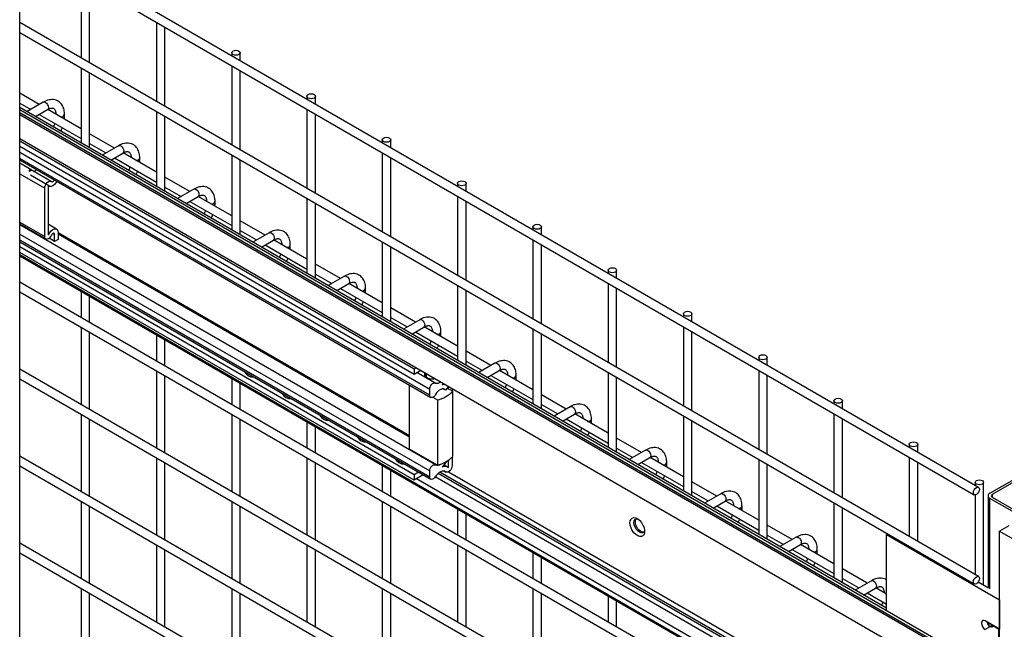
# Model space of a CAD drawing. Header units: inches. Extents: x 0.2 to 10.8, y 0.2 to 8.2.
# Tile 40 of 43: x 9.558 to 10.329, y 6.331 to 6.807. Entities that reach past the tile are written whole.
import ezdxf

# ---------------------------------------------------------------- set-up
doc = ezdxf.new("R2010")
doc.units = ezdxf.units.IN
doc.header["$MEASUREMENT"] = 0

msp = doc.modelspace()

# ---------------------------------------------------------------- linework, layer by layer
for p, q in [((10.30891, 6.44154), (8.95628, 7.2224)), ((8.95294, 7.21663), (10.30558, 6.43577)), ((9.60653, 6.83932), (9.60653, 6.77727)), ((9.6132, 6.77343), (9.6132, 6.83547)), ((9.55846, 4.57545), (9.55846, 6.82094)), ((9.66546, 6.80531), (9.66546, 6.74326)), ((10.30891, 6.3718), (9.55846, 6.80502)), ((9.67212, 6.73941), (9.67212, 6.80146)), ((9.55846, 6.79732), (10.30558, 6.36602)), ((9.72438, 6.78138), (9.72438, 6.77899)), ((9.73105, 6.77514), (9.73105, 6.78138)), ((9.60653, 6.76958), (9.60653, 6.71093)), ((9.72438, 6.77129), (9.72438, 6.70924)), ((9.73105, 6.70539), (9.73105, 6.76744)), ((9.6132, 6.70708), (9.6132, 6.76573)), ((9.5737, 6.74089), (9.55846, 6.74969)), ((9.78331, 6.74736), (9.78331, 6.74497)), ((9.78997, 6.74112), (9.78997, 6.74736)), ((9.55846, 6.74199), (9.56704, 6.73704)), ((10.23698, 6.34698), (9.55846, 6.73868)), ((10.31026, 6.30283), (9.55846, 6.73683)), ((9.57691, 6.74274), (9.56417, 6.73538)), ((9.57084, 6.73154), (9.58024, 6.73696)), ((9.60653, 6.72194), (9.58039, 6.73703)), ((9.78331, 6.73727), (9.78331, 6.67522)), ((9.55846, 6.73464), (10.30702, 6.30251)), ((10.3047, 6.30218), (9.55846, 6.73297)), ((9.5737, 6.73319), (9.60653, 6.71424)), ((9.59349, 6.73143), (9.59349, 6.73316)), ((9.66546, 6.73556), (9.66546, 6.67691)), ((9.67212, 6.67306), (9.67212, 6.73171)), ((9.78997, 6.67137), (9.78997, 6.73342)), ((9.55846, 6.71425), (10.29097, 6.29138)), ((9.63263, 6.70687), (9.6132, 6.71809)), ((9.84223, 6.71334), (9.84223, 6.71095)), ((9.8489, 6.7071), (9.8489, 6.71334)), ((9.55846, 6.71251), (9.86713, 6.53432)), ((9.55846, 6.70826), (9.86713, 6.53007)), ((9.6132, 6.71039), (9.62596, 6.70302)), ((9.63583, 6.70872), (9.6231, 6.70137)), ((9.55846, 6.70363), (9.87936, 6.51838)), ((9.87936, 6.51355), (9.55846, 6.6988)), ((9.55846, 6.69755), (9.88012, 6.51186)), ((9.62976, 6.69752), (9.63917, 6.70295)), ((9.63263, 6.69917), (9.66546, 6.68022)), ((9.66546, 6.68792), (9.63931, 6.70301)), ((9.65241, 6.69741), (9.65241, 6.69915)), ((9.72438, 6.70154), (9.72438, 6.6429)), ((9.73105, 6.63905), (9.73105, 6.69769)), ((9.84223, 6.70325), (9.84223, 6.64121)), ((9.8489, 6.63736), (9.8489, 6.69941)), ((9.56786, 6.68957), (9.55846, 6.695)), ((9.55846, 6.68676), (9.57799, 6.67549)), ((9.56556, 6.68923), (9.56644, 6.68872)), ((9.58112, 6.67744), (9.56687, 6.68565)), ((9.56829, 6.68923), (9.56816, 6.68934)), ((9.58303, 6.68081), (9.56874, 6.68906)), ((9.69156, 6.67285), (9.67212, 6.68407)), ((9.57799, 6.63767), (9.57799, 6.67549)), ((9.58073, 6.67707), (9.58073, 6.63926)), ((9.58097, 6.67745), (9.58152, 6.67713)), ((9.67212, 6.67638), (9.68489, 6.66901)), ((9.69476, 6.6747), (9.68202, 6.66735)), ((9.90116, 6.67933), (9.90116, 6.67693)), ((9.90782, 6.67309), (9.90782, 6.67933)), ((9.68869, 6.6635), (9.69809, 6.66893)), ((9.72438, 6.6539), (9.69824, 6.669)), ((9.78331, 6.66752), (9.78331, 6.60888)), ((9.90116, 6.66924), (9.90116, 6.60719)), ((9.69156, 6.66516), (9.72438, 6.64621)), ((9.71134, 6.66339), (9.71134, 6.66513)), ((9.78997, 6.60503), (9.78997, 6.66368)), ((9.90782, 6.60334), (9.90782, 6.66539)), ((9.55846, 6.64895), (9.57799, 6.63767)), ((9.55846, 6.64753), (9.57886, 6.63576)), ((9.88381, 6.45909), (9.55846, 6.64691)), ((9.58733, 6.64346), (9.58073, 6.64728)), ((9.75048, 6.63884), (9.73105, 6.65006)), ((9.96008, 6.64531), (9.96008, 6.64292)), ((9.96675, 6.63907), (9.96675, 6.64531)), ((9.55846, 6.63963), (9.87936, 6.45438)), ((9.58073, 6.63956), (9.58112, 6.63933)), ((9.5858, 6.63388), (9.58151, 6.63636)), ((9.5858, 6.63922), (9.58443, 6.64001)), ((9.5858, 6.63388), (9.5858, 6.63922)), ((9.58854, 6.64088), (9.86351, 6.48214)), ((9.58854, 6.6408), (9.58854, 6.63546)), ((9.86351, 6.4809), (9.58854, 6.63963)), ((9.73105, 6.64236), (9.74381, 6.63499)), ((9.75368, 6.64069), (9.74095, 6.63333)), ((9.87936, 6.44955), (9.55846, 6.6348)), ((9.55846, 6.63356), (9.88012, 6.44787)), ((9.86713, 6.45137), (9.55846, 6.62956)), ((9.58854, 6.63546), (9.5858, 6.63388)), ((9.74761, 6.62948), (9.75702, 6.63491)), ((9.75048, 6.63114), (9.78331, 6.61219)), ((9.78331, 6.61989), (9.75717, 6.63498)), ((9.77026, 6.62938), (9.77026, 6.63111)), ((9.84223, 6.63351), (9.84223, 6.57486)), ((9.8489, 6.57101), (9.8489, 6.62966)), ((9.96008, 6.63522), (9.96008, 6.57317)), ((9.96675, 6.56932), (9.96675, 6.63137)), ((9.86713, 6.44712), (9.55846, 6.62531)), ((10.29098, 6.20055), (9.55846, 6.62342)), ((9.55846, 6.62254), (10.2927, 6.19868)), ((9.80941, 6.60482), (9.78997, 6.61604)), ((9.78997, 6.60834), (9.80274, 6.60097)), ((9.81261, 6.60667), (9.79987, 6.59932)), ((10.01901, 6.61129), (10.01901, 6.6089)), ((10.02568, 6.60505), (10.02568, 6.61129)), ((10.30891, 6.16887), (9.55846, 6.6021)), ((9.80654, 6.59547), (9.81594, 6.6009)), ((9.80941, 6.59712), (9.84223, 6.57817)), ((9.84223, 6.58587), (9.81609, 6.60096)), ((9.82919, 6.59536), (9.82919, 6.5971)), ((9.90116, 6.59949), (9.90116, 6.54084)), ((10.01901, 6.6012), (10.01901, 6.53915)), ((10.02568, 6.53531), (10.02568, 6.59735)), ((9.55846, 6.5944), (10.30558, 6.1631)), ((9.60653, 6.5948), (9.60653, 6.57435)), ((9.6132, 6.5705), (9.6132, 6.59095)), ((9.90782, 6.537), (9.90782, 6.59564)), ((9.86833, 6.5708), (9.8489, 6.58202)), ((9.8489, 6.57432), (9.86167, 6.56695)), ((10.07793, 6.57728), (10.07793, 6.57488)), ((10.0846, 6.57104), (10.0846, 6.57728)), ((9.60653, 6.56665), (9.60653, 6.5063)), ((9.87154, 6.57265), (9.8588, 6.5653)), ((9.86546, 6.56145), (9.87487, 6.56688)), ((9.90116, 6.55185), (9.87502, 6.56694)), ((10.07793, 6.56719), (10.07793, 6.50514)), ((9.6132, 6.50246), (9.6132, 6.5628)), ((9.66546, 6.56078), (9.66546, 6.54033)), ((9.86833, 6.56311), (9.90116, 6.54416)), ((9.88811, 6.56134), (9.88811, 6.56308)), ((9.96008, 6.56547), (9.96008, 6.50683)), ((9.96675, 6.50298), (9.96675, 6.56163)), ((10.0846, 6.50129), (10.0846, 6.56334)), ((9.67212, 6.53648), (9.67212, 6.55693)), ((9.92726, 6.53679), (9.90782, 6.548)), ((10.13686, 6.54326), (10.13686, 6.54087)), ((10.14353, 6.53702), (10.14353, 6.54326)), ((9.90782, 6.54031), (9.92059, 6.53294)), ((9.93046, 6.53864), (9.91772, 6.53128)), ((10.30891, 6.10083), (9.55846, 6.53405)), ((9.66546, 6.53263), (9.66546, 6.47229)), ((9.67212, 6.46844), (9.67212, 6.52879)), ((9.73508, 6.5316), (9.73502, 6.53081)), ((9.86713, 6.53432), (9.86864, 6.53519)), ((9.86713, 6.53432), (9.86713, 6.53007)), ((9.86713, 6.53007), (9.87232, 6.53306)), ((9.88364, 6.52313), (9.86937, 6.53136)), ((9.87524, 6.53138), (9.87524, 6.52941)), ((9.87581, 6.52837), (9.87581, 6.53105)), ((9.87677, 6.52769), (9.87677, 6.5305)), ((9.92439, 6.52743), (9.93379, 6.53286)), ((9.92726, 6.52909), (9.96008, 6.51014)), ((9.96008, 6.51784), (9.93394, 6.53293)), ((9.94704, 6.52733), (9.94704, 6.52906)), ((10.01901, 6.53146), (10.01901, 6.47281)), ((10.13686, 6.53317), (10.13686, 6.47112)), ((10.14353, 6.46727), (10.14353, 6.52932)), ((9.55846, 6.52635), (10.30558, 6.09505)), ((9.72438, 6.52676), (9.72438, 6.50631)), ((9.73105, 6.50247), (9.73105, 6.52291)), ((9.86351, 6.47151), (9.86351, 6.52146)), ((9.89401, 6.52032), (9.89161, 6.51741)), ((9.89372, 6.52071), (9.89401, 6.52032)), ((9.89418, 6.51804), (9.89418, 6.52044)), ((10.02568, 6.46896), (10.02568, 6.52761)), ((9.76455, 6.51459), (9.76448, 6.5138)), ((9.87936, 6.51355), (9.87936, 6.51838)), ((9.89161, 6.51741), (9.8897, 6.51851)), ((9.89471, 6.51835), (9.89739, 6.5168)), ((9.89692, 6.51886), (9.89692, 6.51707)), ((9.89739, 6.46576), (9.89739, 6.5168)), ((9.98618, 6.50277), (9.96675, 6.51399)), ((9.88183, 6.51197), (9.88543, 6.50989)), ((9.88543, 6.50989), (9.88543, 6.45886)), ((9.96675, 6.50629), (9.97952, 6.49892)), ((9.98939, 6.50462), (9.97665, 6.49726)), ((10.19579, 6.50924), (10.19579, 6.50685)), ((10.20245, 6.503), (10.20245, 6.50924)), ((9.60653, 6.49861), (9.60653, 6.43826)), ((9.72438, 6.49862), (9.72438, 6.43827)), ((9.79401, 6.49758), (9.79394, 6.4968)), ((9.98332, 6.49342), (9.99272, 6.49884)), ((10.01901, 6.48382), (9.99287, 6.49891)), ((10.07793, 6.49744), (10.07793, 6.43879)), ((10.19579, 6.49915), (10.19579, 6.4371)), ((9.6132, 6.43441), (9.6132, 6.49476)), ((9.73105, 6.43442), (9.73105, 6.49477)), ((9.78331, 6.49275), (9.78331, 6.4723)), ((9.98618, 6.49507), (10.01901, 6.47612)), ((10.00597, 6.49331), (10.00597, 6.49504)), ((10.0846, 6.43495), (10.0846, 6.49359)), ((10.20245, 6.43326), (10.20245, 6.4953)), ((9.78997, 6.46845), (9.78997, 6.4889)), ((9.82347, 6.48057), (9.82341, 6.47979)), ((10.04511, 6.46875), (10.02568, 6.47997)), ((10.25471, 6.47522), (10.25471, 6.47283)), ((10.26138, 6.46898), (10.26138, 6.47522)), ((10.31788, 6.43695), (10.38447, 6.47539)), ((10.38618, 6.4744), (10.31959, 6.43596)), ((10.30891, 6.03278), (9.55846, 6.46601)), ((9.88543, 6.45886), (9.86351, 6.47151)), ((10.02568, 6.47227), (10.03844, 6.4649)), ((10.04831, 6.4706), (10.03557, 6.46325)), ((9.55846, 6.45831), (10.30558, 6.02701)), ((9.66546, 6.46459), (9.66546, 6.40424)), ((9.67212, 6.40039), (9.67212, 6.46074)), ((9.78331, 6.4646), (9.78331, 6.40425)), ((9.78997, 6.4004), (9.78997, 6.46075)), ((9.84223, 6.45873), (9.84223, 6.43828)), ((9.85293, 6.46357), (9.85287, 6.46278)), ((9.87581, 6.46411), (9.87581, 6.46441)), ((9.87677, 6.46346), (9.87677, 6.46386)), ((9.89337, 6.45726), (9.8906, 6.45886)), ((9.89418, 6.45697), (9.89418, 6.46307)), ((9.89692, 6.46524), (9.89692, 6.45859)), ((10.04224, 6.4594), (10.05165, 6.46483)), ((10.04511, 6.46105), (10.07793, 6.4421)), ((10.07793, 6.4498), (10.05179, 6.46489)), ((10.06489, 6.45929), (10.06489, 6.46103)), ((10.13686, 6.46342), (10.13686, 6.40478)), ((10.14353, 6.40093), (10.14353, 6.45957)), ((10.25471, 6.46514), (10.25471, 6.40309)), ((10.26138, 6.39924), (10.26138, 6.46129)), ((9.8489, 6.43443), (9.8489, 6.45488)), ((9.87059, 6.45337), (9.86713, 6.45137)), ((9.86713, 6.45137), (9.86713, 6.44712)), ((9.87428, 6.45125), (9.86713, 6.44712)), ((9.87936, 6.44955), (9.87936, 6.45438)), ((10.30546, 6.21022), (9.8859, 6.45243)), ((10.30702, 6.21112), (9.88727, 6.45344)), ((9.89086, 6.45415), (9.89206, 6.45346)), ((9.89185, 6.45361), (9.89097, 6.45412)), ((9.89416, 6.45371), (10.30886, 6.21431)), ((10.29347, 6.2033), (9.86913, 6.44827)), ((9.88374, 6.4499), (10.30327, 6.20771)), ((10.10403, 6.43474), (10.0846, 6.44595)), ((10.30627, 6.44546), (10.30627, 6.44307)), ((10.31294, 6.36533), (10.31294, 6.44546)), ((10.0846, 6.43826), (10.09737, 6.43089)), ((10.10724, 6.43658), (10.0945, 6.42923)), ((10.30627, 6.43561), (10.30627, 6.37332)), ((10.31959, 6.43596), (10.31959, 6.43385)), ((9.60653, 6.43056), (9.60653, 6.37021)), ((9.72438, 6.43057), (9.72438, 6.37022)), ((9.84223, 6.43058), (9.84223, 6.37024)), ((10.10117, 6.42538), (10.11057, 6.43081)), ((10.13686, 6.41579), (10.11072, 6.43088)), ((10.19579, 6.42941), (10.19579, 6.37076)), ((10.31642, 6.43491), (10.31642, 6.36332)), ((10.38447, 6.39443), (10.31788, 6.43287)), ((10.31788, 6.36216), (10.31788, 6.43287)), ((10.31959, 6.43385), (10.38618, 6.39542)), ((9.6132, 6.36637), (9.6132, 6.42671)), ((9.73105, 6.36638), (9.73105, 6.42672)), ((9.8489, 6.36639), (9.8489, 6.42673)), ((9.90116, 6.42471), (9.90116, 6.40426)), ((9.90782, 6.40042), (9.90782, 6.42086)), ((10.10403, 6.42704), (10.13686, 6.40809)), ((10.12382, 6.42528), (10.12382, 6.42701)), ((10.20245, 6.36691), (10.20245, 6.42556)), ((10.16296, 6.40072), (10.14353, 6.41194)), ((10.23785, 6.40512), (10.23698, 6.40462)), ((10.23698, 6.40462), (10.32537, 6.35359)), ((10.23698, 6.34513), (10.23698, 6.40462)), ((10.33276, 6.41152), (10.3254, 6.40727)), ((10.3254, 6.28394), (10.3254, 6.40727)), ((10.3254, 6.40727), (10.36223, 6.38601)), ((10.30891, 5.96474), (9.55846, 6.39796)), ((10.14353, 6.40424), (10.15629, 6.39687)), ((10.16616, 6.40257), (10.15343, 6.39521)), ((10.16009, 6.39137), (10.1695, 6.39679)), ((10.19579, 6.38177), (10.16964, 6.39686)), ((9.55846, 6.39026), (10.30558, 5.95896)), ((9.66546, 6.39654), (9.66546, 6.3362)), ((9.67212, 6.33235), (9.67212, 6.3927)), ((9.78331, 6.39655), (9.78331, 6.33621)), ((9.78997, 6.33236), (9.78997, 6.39271)), ((9.90116, 6.39657), (9.90116, 6.33622)), ((9.90782, 6.33237), (9.90782, 6.39272)), ((9.96008, 6.39069), (9.96008, 6.37025)), ((10.16296, 6.39302), (10.19579, 6.37407)), ((10.18274, 6.39126), (10.18274, 6.39299)), ((9.96675, 6.3664), (9.96675, 6.38685)), ((10.22189, 6.3667), (10.20245, 6.37792)), ((10.20245, 6.37022), (10.21522, 6.36285)), ((10.22509, 6.36855), (10.21235, 6.3612)), ((10.30878, 6.36773), (10.31681, 6.36309)), ((9.60653, 6.36252), (9.60653, 6.30217)), ((9.6132, 6.29832), (9.6132, 6.35867)), ((9.72438, 6.36253), (9.72438, 6.30218)), ((9.73105, 6.29833), (9.73105, 6.35868)), ((9.84223, 6.36254), (9.84223, 6.30219)), ((9.8489, 6.29834), (9.8489, 6.35869)), ((9.96008, 6.36255), (9.96008, 6.3022)), ((9.96675, 6.29835), (9.96675, 6.3587)), ((10.21902, 6.35735), (10.22842, 6.36278)), ((10.22189, 6.359), (10.23698, 6.35029)), ((10.23698, 6.35799), (10.22857, 6.36284)), ((10.01901, 6.35668), (10.01901, 6.33623)), ((10.02568, 6.33238), (10.02568, 6.35283)), ((10.32537, 6.35359), (10.3254, 6.35361)), ((10.32537, 6.35359), (10.32537, 6.33063)), ((10.32537, 6.33063), (10.31417, 6.33709)), ((10.31642, 6.33579), (10.31642, 6.33417)), ((10.31734, 6.33283), (10.31734, 6.33526)), ((10.31824, 6.33263), (10.31417, 6.33029)), ((10.3191, 6.33249), (10.3191, 6.33424)), ((10.31959, 6.33396), (10.31959, 6.33249)), ((10.32136, 6.33294), (10.3212, 6.33286)), ((10.3212, 6.33286), (10.32495, 6.33069)), ((10.32495, 6.31413), (10.32495, 6.33087)), ((10.32537, 6.33063), (10.3254, 6.33064))]:
    msp.add_line(p, q)
at = {"flags": 128}
for points in [[(9.73007, 6.78274), (9.73079, 6.78211), (9.73105, 6.78138), (9.73079, 6.78064), (9.73007, 6.78002), (9.72899, 6.7796), (9.72771, 6.77945), (9.72644, 6.7796), (9.72536, 6.78002), (9.72464, 6.78064), (9.72438, 6.78138), (9.72464, 6.78211), (9.72536, 6.78274), (9.72644, 6.78316), (9.72771, 6.7833), (9.72899, 6.78316), (9.73007, 6.78274)], [(9.789, 6.74872), (9.78972, 6.7481), (9.78997, 6.74736), (9.78972, 6.74662), (9.789, 6.746), (9.78792, 6.74558), (9.78664, 6.74544), (9.78536, 6.74558), (9.78428, 6.746), (9.78356, 6.74662), (9.78331, 6.74736), (9.78356, 6.7481), (9.78428, 6.74872), (9.78536, 6.74914), (9.78664, 6.74928), (9.78792, 6.74914), (9.789, 6.74872)], [(9.57691, 6.74274), (9.57767, 6.74289), (9.57857, 6.74257)], [(9.57857, 6.74257), (9.57948, 6.74184), (9.58024, 6.74081), (9.58075, 6.73964), (9.58093, 6.73849), (9.58075, 6.73755), (9.58024, 6.73696), (9.58024, 6.73696)], [(9.84792, 6.7147), (9.84865, 6.71408), (9.8489, 6.71334), (9.84865, 6.71261), (9.84792, 6.71198), (9.84684, 6.71157), (9.84557, 6.71142), (9.84429, 6.71157), (9.84321, 6.71198), (9.84249, 6.71261), (9.84223, 6.71334), (9.84249, 6.71408), (9.84321, 6.7147), (9.84429, 6.71512), (9.84557, 6.71527), (9.84684, 6.71512), (9.84792, 6.7147)], [(9.63583, 6.70872), (9.6366, 6.70887), (9.6375, 6.70856)], [(9.6375, 6.70856), (9.6384, 6.70783), (9.63917, 6.7068), (9.63968, 6.70562), (9.63986, 6.70447), (9.63968, 6.70353), (9.63917, 6.70295), (9.63917, 6.70295)], [(9.56984, 6.6887), (9.56959, 6.68871), (9.56927, 6.68876)], [(9.58332, 6.68059), (9.58363, 6.68042), (9.58401, 6.68042), (9.58443, 6.68059), (9.58485, 6.68091), (9.58524, 6.68135), (9.58554, 6.68188), (9.58555, 6.68192)], [(9.57799, 6.67549), (9.57813, 6.67662), (9.57855, 6.67781), (9.5792, 6.67894), (9.58002, 6.6799), (9.58093, 6.6806), (9.58184, 6.68096), (9.58267, 6.68096), (9.58332, 6.68059)], [(9.5875, 6.68079), (9.58685, 6.67973), (9.58571, 6.6784), (9.58444, 6.67743), (9.58318, 6.67692), (9.58203, 6.67693), (9.58112, 6.67744)], [(9.69476, 6.6747), (9.69552, 6.67485), (9.69643, 6.67454)], [(9.69643, 6.67454), (9.69733, 6.67381), (9.69809, 6.67278), (9.6986, 6.6716), (9.69878, 6.67046), (9.6986, 6.66952), (9.69809, 6.66893), (9.69809, 6.66893)], [(9.90685, 6.68069), (9.90757, 6.68006), (9.90782, 6.67933), (9.90757, 6.67859), (9.90685, 6.67797), (9.90577, 6.67755), (9.90449, 6.6774), (9.90322, 6.67755), (9.90213, 6.67797), (9.90141, 6.67859), (9.90116, 6.67933), (9.90141, 6.68006), (9.90213, 6.68069), (9.90322, 6.6811), (9.90449, 6.68125), (9.90577, 6.6811), (9.90685, 6.68069)], [(9.58112, 6.63933), (9.58203, 6.6409), (9.58318, 6.64223), (9.58444, 6.64319), (9.58571, 6.64368), (9.58685, 6.64366), (9.58776, 6.64314), (9.58834, 6.64215), (9.58854, 6.6408)], [(9.96577, 6.64667), (9.9665, 6.64605), (9.96675, 6.64531), (9.9665, 6.64457), (9.96577, 6.64395), (9.96469, 6.64353), (9.96342, 6.64338), (9.96214, 6.64353), (9.96106, 6.64395), (9.96034, 6.64457), (9.96008, 6.64531), (9.96034, 6.64605), (9.96106, 6.64667), (9.96214, 6.64709), (9.96342, 6.64723), (9.96469, 6.64709), (9.96577, 6.64667)], [(9.58332, 6.63873), (9.58267, 6.6376), (9.58184, 6.63665), (9.58093, 6.63596), (9.58002, 6.63561), (9.5792, 6.63562), (9.57855, 6.636), (9.57813, 6.63671), (9.57799, 6.63767)], [(9.5858, 6.63922), (9.58573, 6.63967), (9.58554, 6.64), (9.58524, 6.64018), (9.58485, 6.64018), (9.58443, 6.64002), (9.58401, 6.6397), (9.58363, 6.63925), (9.58332, 6.63873)], [(9.75368, 6.64069), (9.75445, 6.64083), (9.75535, 6.64052)], [(9.75535, 6.64052), (9.75625, 6.63979), (9.75702, 6.63876), (9.75753, 6.63758), (9.75771, 6.63644), (9.75753, 6.6355), (9.75702, 6.63491), (9.75702, 6.63491)], [(10.0247, 6.61265), (10.02542, 6.61203), (10.02568, 6.61129), (10.02542, 6.61056), (10.0247, 6.60993), (10.02362, 6.60951), (10.02234, 6.60937), (10.02107, 6.60951), (10.01999, 6.60993), (10.01926, 6.61056), (10.01901, 6.61129), (10.01926, 6.61203), (10.01999, 6.61265), (10.02107, 6.61307), (10.02234, 6.61322), (10.02362, 6.61307), (10.0247, 6.61265)], [(9.81261, 6.60667), (9.81337, 6.60682), (9.81428, 6.6065)], [(9.81428, 6.6065), (9.81518, 6.60578), (9.81594, 6.60474), (9.81645, 6.60357), (9.81663, 6.60242), (9.81645, 6.60148), (9.81594, 6.6009), (9.81594, 6.6009)], [(10.08363, 6.57864), (10.08435, 6.57801), (10.0846, 6.57728), (10.08435, 6.57654), (10.08363, 6.57591), (10.08254, 6.5755), (10.08127, 6.57535), (10.07999, 6.5755), (10.07891, 6.57591), (10.07819, 6.57654), (10.07793, 6.57728), (10.07819, 6.57801), (10.07891, 6.57864), (10.07999, 6.57905), (10.08127, 6.5792), (10.08254, 6.57905), (10.08363, 6.57864)], [(9.87154, 6.57265), (9.8723, 6.5728), (9.8732, 6.57249)], [(9.8732, 6.57249), (9.8741, 6.57176), (9.87487, 6.57073), (9.87538, 6.56955), (9.87556, 6.5684), (9.87538, 6.56747), (9.87487, 6.56688), (9.87487, 6.56688)], [(10.14255, 6.54462), (10.14327, 6.54399), (10.14353, 6.54326), (10.14327, 6.54252), (10.14255, 6.5419), (10.14147, 6.54148), (10.14019, 6.54133), (10.13892, 6.54148), (10.13784, 6.5419), (10.13711, 6.54252), (10.13686, 6.54326), (10.13711, 6.54399), (10.13784, 6.54462), (10.13892, 6.54504), (10.14019, 6.54518), (10.14147, 6.54504), (10.14255, 6.54462)], [(9.93046, 6.53864), (9.93123, 6.53878), (9.93213, 6.53847)], [(9.93213, 6.53847), (9.93303, 6.53774), (9.93379, 6.53671), (9.93431, 6.53553), (9.93448, 6.53439), (9.93431, 6.53345), (9.93379, 6.53286), (9.93379, 6.53286)], [(9.87936, 6.51838), (9.87946, 6.51929), (9.87977, 6.52024), (9.88025, 6.52116), (9.88087, 6.52197), (9.88157, 6.52262), (9.88231, 6.52305), (9.88302, 6.52323), (9.88364, 6.52313)], [(9.89018, 6.5227), (9.88991, 6.52244), (9.88921, 6.52182)], [(9.88387, 6.51408), (9.88325, 6.51318), (9.88253, 6.51244), (9.88176, 6.51193), (9.881, 6.5117), (9.88033, 6.51177), (9.87981, 6.51212), (9.87947, 6.51274), (9.87936, 6.51355)], [(9.89161, 6.51741), (9.89095, 6.51809), (9.89009, 6.51846), (9.88909, 6.51848), (9.88799, 6.51816), (9.88686, 6.51752), (9.88575, 6.51659), (9.88474, 6.51543), (9.88387, 6.51408)], [(9.98939, 6.50462), (9.99015, 6.50477), (9.99105, 6.50445)], [(10.20148, 6.5106), (10.2022, 6.50998), (10.20245, 6.50924), (10.2022, 6.5085), (10.20148, 6.50788), (10.20039, 6.50746), (10.19912, 6.50732), (10.19784, 6.50746), (10.19676, 6.50788), (10.19604, 6.5085), (10.19579, 6.50924), (10.19604, 6.50998), (10.19676, 6.5106), (10.19784, 6.51102), (10.19912, 6.51117), (10.20039, 6.51102), (10.20148, 6.5106)], [(9.99105, 6.50445), (9.99195, 6.50373), (9.99272, 6.50269), (9.99323, 6.50152), (9.99341, 6.50037), (9.99323, 6.49943), (9.99272, 6.49884), (9.99272, 6.49884)], [(10.2604, 6.47658), (10.26112, 6.47596), (10.26138, 6.47522), (10.26112, 6.47449), (10.2604, 6.47386), (10.25932, 6.47345), (10.25804, 6.4733), (10.25677, 6.47345), (10.25569, 6.47386), (10.25497, 6.47449), (10.25471, 6.47522), (10.25497, 6.47596), (10.25569, 6.47658), (10.25677, 6.477), (10.25804, 6.47715), (10.25932, 6.477), (10.2604, 6.47658)], [(10.04831, 6.4706), (10.04908, 6.47075), (10.04998, 6.47044)], [(10.04998, 6.47044), (10.05088, 6.46971), (10.05165, 6.46868), (10.05216, 6.4675), (10.05234, 6.46635), (10.05216, 6.46542), (10.05165, 6.46483), (10.05165, 6.46483)], [(9.87936, 6.45438), (9.87947, 6.45533), (9.87981, 6.45633), (9.88033, 6.4573), (9.881, 6.45813), (9.88176, 6.45877), (9.88253, 6.45916), (9.88325, 6.45925), (9.88387, 6.45906)], [(9.89692, 6.45859), (9.89678, 6.45751), (9.8964, 6.45639), (9.89579, 6.45531), (9.89502, 6.45439), (9.89416, 6.45371), (9.89329, 6.45334), (9.8925, 6.4533), (9.89185, 6.45361)], [(9.89185, 6.45361), (9.89105, 6.45409), (9.8901, 6.45428), (9.88904, 6.45418), (9.88791, 6.45378), (9.88676, 6.45311), (9.88564, 6.45219), (9.88458, 6.45105), (9.88364, 6.44975)], [(9.88364, 6.44975), (9.88302, 6.44893), (9.88231, 6.44829), (9.88157, 6.44787), (9.88087, 6.4477), (9.88025, 6.44781), (9.87977, 6.44817), (9.87946, 6.44877), (9.87936, 6.44955)], [(10.31196, 6.44682), (10.31268, 6.4462), (10.31294, 6.44546), (10.31268, 6.44472), (10.31196, 6.4441), (10.31088, 6.44368), (10.3096, 6.44353), (10.30833, 6.44368), (10.30725, 6.4441), (10.30652, 6.44472), (10.30627, 6.44546), (10.30652, 6.4462), (10.30725, 6.44682), (10.30833, 6.44724), (10.3096, 6.44738), (10.31088, 6.44724), (10.31196, 6.44682)], [(10.10724, 6.43658), (10.108, 6.43673), (10.1089, 6.43642)], [(10.1089, 6.43642), (10.10981, 6.43569), (10.11057, 6.43466), (10.11108, 6.43348), (10.11126, 6.43234), (10.11108, 6.4314), (10.11057, 6.43081), (10.11057, 6.43081)], [(10.3096, 6.44002), (10.30943, 6.43887), (10.30891, 6.43769), (10.30815, 6.43666), (10.30725, 6.43593), (10.30635, 6.43562), (10.30558, 6.43577), (10.30507, 6.43636), (10.30489, 6.43729), (10.30507, 6.43844), (10.30558, 6.43962), (10.30635, 6.44065), (10.30725, 6.44138), (10.30815, 6.44169), (10.30891, 6.44154), (10.30943, 6.44095), (10.3096, 6.44002)], [(10.03609, 6.41376), (10.03631, 6.41543), (10.03693, 6.41673), (10.03792, 6.41756), (10.0392, 6.41786), (10.04067, 6.41761), (10.04223, 6.41684), (10.04376, 6.41559), (10.04515, 6.41395), (10.0463, 6.41206), (10.04711, 6.41005), (10.04753, 6.40806), (10.04753, 6.40626), (10.04711, 6.40476), (10.0463, 6.40368), (10.04515, 6.40311), (10.04376, 6.40308), (10.04223, 6.4036), (10.04067, 6.40462), (10.0392, 6.40608), (10.03792, 6.40786), (10.03693, 6.40983), (10.03631, 6.41185), (10.03609, 6.41376)], [(10.04758, 6.40749), (10.04699, 6.40653), (10.04605, 6.40598), (10.04485, 6.40597), (10.04353, 6.40649), (10.04221, 6.40749), (10.04102, 6.40888), (10.04008, 6.41052), (10.03947, 6.41224), (10.03926, 6.41389), (10.03947, 6.41529), (10.04008, 6.41632), (10.04102, 6.41686), (10.04215, 6.41689)], [(10.04703, 6.40657), (10.0459, 6.40657), (10.04458, 6.40709), (10.04326, 6.4081), (10.04207, 6.40948), (10.04112, 6.41112), (10.04052, 6.41285), (10.04031, 6.41449), (10.04052, 6.4159), (10.04108, 6.41688)], [(10.16616, 6.40257), (10.16693, 6.40272), (10.16783, 6.4024)], [(10.16783, 6.4024), (10.16873, 6.40167), (10.1695, 6.40064), (10.17001, 6.39946), (10.17019, 6.39832), (10.17001, 6.39738), (10.1695, 6.39679), (10.1695, 6.39679)], [(10.22509, 6.36855), (10.22585, 6.3687), (10.22676, 6.36839)], [(10.22676, 6.36839), (10.22766, 6.36766), (10.22842, 6.36663), (10.22893, 6.36545), (10.22911, 6.3643), (10.22893, 6.36336), (10.22842, 6.36278), (10.22842, 6.36278)], [(10.3096, 6.37027), (10.30943, 6.36912), (10.30891, 6.36795), (10.30815, 6.36692), (10.30725, 6.36619), (10.30635, 6.36587), (10.30558, 6.36602), (10.30507, 6.36661), (10.30489, 6.36755), (10.30507, 6.36869), (10.30558, 6.36987), (10.30635, 6.3709), (10.30725, 6.37163), (10.30815, 6.37194), (10.30891, 6.3718), (10.30943, 6.37121), (10.3096, 6.37027)], [(10.31417, 6.33709), (10.31304, 6.33748), (10.31209, 6.3373), (10.31145, 6.33656), (10.31123, 6.33539), (10.31145, 6.33396), (10.31209, 6.33249), (10.31304, 6.3312), (10.31417, 6.33029)]]:
    msp.add_lwpolyline(points, dxfattribs=at)
for centre, radius, start, end in [((9.59078, 6.73408), 0.00286, 262.55772, 341.09109), ((9.59165, 6.73172), 0.00186, 296.52336, 350.80925), ((9.6497, 6.70007), 0.00286, 262.55772, 341.09109), ((9.65057, 6.6977), 0.00186, 296.52336, 350.80925), ((9.56692, 6.68774), 0.00202, 52.18637, 132.44432), ((9.56911, 6.6909), 0.00227, 278.87785, 341.24428), ((9.56786, 6.6871), 0.00216, 65.69663, 131.08332), ((9.58105, 6.67712), 0.000326, 78.46838, 188.98024), ((9.70863, 6.66605), 0.00286, 262.55772, 341.09109), ((9.7095, 6.66368), 0.00186, 296.52336, 350.80925), ((9.58092, 6.63931), 0.000198, 194.89905, 7.51611), ((9.76756, 6.63203), 0.00286, 262.55772, 341.09109), ((9.76842, 6.62967), 0.00186, 296.52336, 350.80925), ((9.82648, 6.59801), 0.00286, 262.55772, 341.09109), ((9.82735, 6.59565), 0.00186, 296.52336, 350.80925), ((9.88541, 6.564), 0.00286, 262.55772, 341.09109), ((9.88627, 6.56163), 0.00186, 296.52336, 350.80925), ((9.74122, 6.53547), 0.00762, 207.46668, 272.53869), ((9.94433, 6.52998), 0.00286, 262.55772, 341.09109), ((9.88485, 6.528), 0.00502, 256.06098, 308.05569), ((9.89072, 6.51703), 0.00502, 81.02941, 107.47336), ((9.9452, 6.52762), 0.00186, 296.52336, 350.80925), ((9.77068, 6.51846), 0.00762, 207.46668, 272.53869), ((9.8798, 6.53346), 0.02423, 283.43517, 316.55946), ((9.80015, 6.50145), 0.00762, 207.46668, 272.53869), ((10.00326, 6.49596), 0.00286, 262.55772, 341.09109), ((10.00413, 6.4936), 0.00186, 296.52336, 350.80925), ((9.82961, 6.48445), 0.00762, 207.46668, 272.53869), ((9.85907, 6.46744), 0.00762, 207.46668, 272.53869), ((9.88541, 6.46239), 0.00367, 245.0732, 311.5521), ((9.8798, 6.48242), 0.02423, 283.43517, 316.55946), ((9.87787, 6.4703), 0.01711, 311.52056, 330.87968), ((10.06218, 6.46195), 0.00286, 262.55772, 341.09109), ((10.06305, 6.45958), 0.00186, 296.52336, 350.80925), ((9.89102, 6.45301), 0.00483, 51.71331, 111.93755), ((10.31866, 6.43491), 0.00218, 110.78342, 249.21658), ((10.31999, 6.43491), 0.00113, 110.78342, 249.21658), ((10.12111, 6.42793), 0.00286, 262.55772, 341.09109), ((10.12198, 6.42557), 0.00186, 296.52336, 350.80925), ((10.18003, 6.39391), 0.00286, 262.55772, 341.09109), ((10.1809, 6.39155), 0.00186, 296.52336, 350.80925), ((10.32209, 6.33826), 0.00699, 195.30632, 220.86789), ((10.3194, 6.33695), 0.00447, 254.89325, 293.76365)]:
    msp.add_arc(centre, radius, start, end)
for points, knots in [([(9.59346, 6.73315), (9.59346, 6.73365), (9.59346, 6.73487), (9.59316, 6.73673), (9.59257, 6.73869), (9.59166, 6.74049), (9.59043, 6.74207), (9.58885, 6.74338), (9.58692, 6.74433), (9.58478, 6.74479), (9.58253, 6.74477), (9.58032, 6.74429), (9.57843, 6.7436), (9.57731, 6.74293), (9.57691, 6.7427)], [0, 0, 0, 0, 0.055592, 0.138527, 0.222447, 0.30698, 0.392218, 0.479262, 0.570513, 0.669513, 0.760726, 0.854051, 0.947574, 1, 1, 1, 1]), ([(9.58024, 6.73695), (9.58059, 6.73715), (9.58136, 6.73757), (9.58243, 6.73793), (9.58342, 6.73811), (9.58424, 6.73809), (9.58494, 6.7379), (9.58548, 6.73755), (9.58601, 6.7369), (9.58644, 6.736), (9.58672, 6.73476), (9.58685, 6.73379), (9.58682, 6.73319), (9.58681, 6.73316)], [0, 0, 0, 0, 0.076341, 0.164647, 0.254489, 0.348472, 0.453572, 0.589697, 0.695681, 0.796643, 0.895926, 0.994247, 1, 1, 1, 1]), ([(9.59337, 6.72954), (9.59342, 6.72994), (9.59349, 6.73058), (9.59347, 6.73119), (9.59346, 6.73142)], [0, 0, 0, 0, 0.629491, 1, 1, 1, 1]), ([(9.58589, 6.72616), (9.58575, 6.72577), (9.58545, 6.7249), (9.58508, 6.72399), (9.58482, 6.7235), (9.58481, 6.72347)], [0, 0, 0, 0, 0.438922, 0.964949, 1, 1, 1, 1]), ([(9.59057, 6.72015), (9.59075, 6.7205), (9.59114, 6.72123), (9.59152, 6.72212), (9.5917, 6.72265), (9.59175, 6.72277)], [0, 0, 0, 0, 0.4089764, 0.8583617, 1, 1, 1, 1]), ([(9.65238, 6.69914), (9.65238, 6.69963), (9.65238, 6.70086), (9.65208, 6.70271), (9.65149, 6.70467), (9.65059, 6.70647), (9.64936, 6.70806), (9.64778, 6.70936), (9.64585, 6.71032), (9.6437, 6.71078), (9.64146, 6.71075), (9.63925, 6.71028), (9.63736, 6.70958), (9.63624, 6.70892), (9.63584, 6.70868)], [0, 0, 0, 0, 0.055592, 0.138527, 0.222447, 0.30698, 0.392218, 0.479262, 0.570513, 0.669513, 0.760726, 0.854051, 0.947574, 1, 1, 1, 1]), ([(9.63916, 6.70293), (9.63952, 6.70313), (9.64028, 6.70355), (9.64135, 6.70391), (9.64234, 6.7041), (9.64317, 6.70407), (9.64386, 6.70388), (9.6444, 6.70353), (9.64493, 6.70289), (9.64537, 6.70198), (9.64565, 6.70075), (9.64578, 6.69977), (9.64574, 6.69918), (9.64574, 6.69914)], [0, 0, 0, 0, 0.076341, 0.164647, 0.254489, 0.348472, 0.453572, 0.589697, 0.695681, 0.796643, 0.895926, 0.994247, 1, 1, 1, 1]), ([(9.65229, 6.69552), (9.65234, 6.69592), (9.65242, 6.69657), (9.65239, 6.69718), (9.65238, 6.6974)], [0, 0, 0, 0, 0.629491, 1, 1, 1, 1]), ([(9.64481, 6.69214), (9.64467, 6.69175), (9.64437, 6.69088), (9.64401, 6.68998), (9.64375, 6.68948), (9.64373, 6.68945)], [0, 0, 0, 0, 0.438922, 0.964949, 1, 1, 1, 1]), ([(9.64949, 6.68613), (9.64968, 6.68648), (9.65007, 6.68722), (9.65044, 6.6881), (9.65063, 6.68863), (9.65067, 6.68876)], [0, 0, 0, 0, 0.408976, 0.858362, 1, 1, 1, 1]), ([(9.71131, 6.66512), (9.71131, 6.66561), (9.71131, 6.66684), (9.71101, 6.66869), (9.71042, 6.67066), (9.70951, 6.67246), (9.70828, 6.67404), (9.70671, 6.67535), (9.70477, 6.6763), (9.70263, 6.67676), (9.70038, 6.67673), (9.69818, 6.67626), (9.69628, 6.67556), (9.69517, 6.6749), (9.69476, 6.67466)], [0, 0, 0, 0, 0.055592, 0.138527, 0.222447, 0.30698, 0.392218, 0.479262, 0.570513, 0.669513, 0.760726, 0.854051, 0.947574, 1, 1, 1, 1]), ([(9.69809, 6.66892), (9.69844, 6.66911), (9.69921, 6.66953), (9.70028, 6.6699), (9.70127, 6.67008), (9.7021, 6.67006), (9.70279, 6.66986), (9.70333, 6.66951), (9.70386, 6.66887), (9.70429, 6.66796), (9.70457, 6.66673), (9.7047, 6.66575), (9.70467, 6.66516), (9.70466, 6.66513)], [0, 0, 0, 0, 0.076341, 0.164647, 0.254489, 0.348472, 0.453572, 0.589697, 0.695681, 0.796643, 0.895926, 0.994247, 1, 1, 1, 1]), ([(9.71122, 6.6615), (9.71127, 6.66191), (9.71135, 6.66255), (9.71132, 6.66316), (9.71131, 6.66338)], [0, 0, 0, 0, 0.629491, 1, 1, 1, 1]), ([(9.70374, 6.65812), (9.7036, 6.65773), (9.7033, 6.65687), (9.70293, 6.65596), (9.70267, 6.65547), (9.70266, 6.65544)], [0, 0, 0, 0, 0.438922, 0.964949, 1, 1, 1, 1]), ([(9.70842, 6.65211), (9.7086, 6.65246), (9.70899, 6.6532), (9.70937, 6.65409), (9.70955, 6.65461), (9.7096, 6.65474)], [0, 0, 0, 0, 0.4089764, 0.8583617, 1, 1, 1, 1]), ([(9.77024, 6.6311), (9.77024, 6.63159), (9.77023, 6.63282), (9.76993, 6.63467), (9.76934, 6.63664), (9.76844, 6.63844), (9.76721, 6.64002), (9.76563, 6.64133), (9.7637, 6.64228), (9.76155, 6.64274), (9.75931, 6.64272), (9.7571, 6.64224), (9.75521, 6.64154), (9.75409, 6.64088), (9.75369, 6.64064)], [0, 0, 0, 0, 0.0555917, 0.1385273, 0.2224467, 0.3069802, 0.3922177, 0.479262, 0.5705133, 0.6695129, 0.7607256, 0.8540506, 0.947574, 1, 1, 1, 1]), ([(9.75701, 6.6349), (9.75737, 6.6351), (9.75813, 6.63552), (9.7592, 6.63588), (9.76019, 6.63606), (9.76102, 6.63604), (9.76172, 6.63585), (9.76225, 6.6355), (9.76278, 6.63485), (9.76322, 6.63394), (9.7635, 6.63271), (9.76363, 6.63174), (9.76359, 6.63114), (9.76359, 6.63111)], [0, 0, 0, 0, 0.076341, 0.164647, 0.254489, 0.348472, 0.453572, 0.589697, 0.695681, 0.796643, 0.895926, 0.994247, 1, 1, 1, 1]), ([(9.77014, 6.62749), (9.77019, 6.62789), (9.77027, 6.62853), (9.77025, 6.62914), (9.77024, 6.62937)], [0, 0, 0, 0, 0.629491, 1, 1, 1, 1]), ([(9.76266, 6.62411), (9.76253, 6.62371), (9.76222, 6.62285), (9.76186, 6.62194), (9.7616, 6.62145), (9.76158, 6.62142)], [0, 0, 0, 0, 0.438922, 0.964949, 1, 1, 1, 1]), ([(9.76734, 6.61809), (9.76753, 6.61845), (9.76792, 6.61918), (9.76829, 6.62007), (9.76848, 6.6206), (9.76852, 6.62072)], [0, 0, 0, 0, 0.408976, 0.858362, 1, 1, 1, 1]), ([(9.82916, 6.59708), (9.82916, 6.59758), (9.82916, 6.59881), (9.82886, 6.60066), (9.82827, 6.60262), (9.82736, 6.60442), (9.82613, 6.60601), (9.82456, 6.60731), (9.82263, 6.60827), (9.82048, 6.60873), (9.81824, 6.6087), (9.81603, 6.60822), (9.81414, 6.60753), (9.81302, 6.60687), (9.81262, 6.60663)], [0, 0, 0, 0, 0.0555917, 0.1385273, 0.2224467, 0.3069802, 0.3922177, 0.479262, 0.5705133, 0.6695129, 0.7607256, 0.8540506, 0.947574, 1, 1, 1, 1]), ([(9.81594, 6.60088), (9.8163, 6.60108), (9.81706, 6.6015), (9.81813, 6.60186), (9.81912, 6.60204), (9.81995, 6.60202), (9.82064, 6.60183), (9.82118, 6.60148), (9.82171, 6.60083), (9.82214, 6.59993), (9.82242, 6.59869), (9.82255, 6.59772), (9.82252, 6.59713), (9.82252, 6.59709)], [0, 0, 0, 0, 0.076341, 0.164647, 0.254489, 0.348472, 0.453572, 0.589697, 0.695681, 0.796643, 0.895926, 0.994247, 1, 1, 1, 1]), ([(9.82159, 6.59009), (9.82145, 6.5897), (9.82115, 6.58883), (9.82078, 6.58793), (9.82053, 6.58743), (9.82051, 6.5874)], [0, 0, 0, 0, 0.438922, 0.964949, 1, 1, 1, 1]), ([(9.82907, 6.59347), (9.82912, 6.59387), (9.8292, 6.59452), (9.82917, 6.59512), (9.82916, 6.59535)], [0, 0, 0, 0, 0.629491, 1, 1, 1, 1]), ([(9.82627, 6.58408), (9.82645, 6.58443), (9.82684, 6.58516), (9.82722, 6.58605), (9.82741, 6.58658), (9.82745, 6.58671)], [0, 0, 0, 0, 0.408976, 0.858362, 1, 1, 1, 1]), ([(9.88809, 6.56307), (9.88809, 6.56356), (9.88809, 6.56479), (9.88778, 6.56664), (9.8872, 6.56861), (9.88629, 6.5704), (9.88506, 6.57199), (9.88348, 6.5733), (9.88155, 6.57425), (9.8794, 6.57471), (9.87716, 6.57468), (9.87495, 6.57421), (9.87306, 6.57351), (9.87194, 6.57285), (9.87154, 6.57261)], [0, 0, 0, 0, 0.055592, 0.138527, 0.222447, 0.30698, 0.392218, 0.479262, 0.570513, 0.669513, 0.760726, 0.854051, 0.947574, 1, 1, 1, 1]), ([(9.87487, 6.56687), (9.87522, 6.56706), (9.87599, 6.56748), (9.87706, 6.56785), (9.87804, 6.56803), (9.87887, 6.56801), (9.87957, 6.56781), (9.88011, 6.56746), (9.88063, 6.56682), (9.88107, 6.56591), (9.88135, 6.56468), (9.88148, 6.5637), (9.88144, 6.56311), (9.88144, 6.56308)], [0, 0, 0, 0, 0.076341, 0.164647, 0.254489, 0.348472, 0.453572, 0.589697, 0.695681, 0.796643, 0.895926, 0.994247, 1, 1, 1, 1]), ([(9.888, 6.55945), (9.88804, 6.55986), (9.88812, 6.5605), (9.8881, 6.56111), (9.88809, 6.56133)], [0, 0, 0, 0, 0.629491, 1, 1, 1, 1]), ([(9.88051, 6.55607), (9.88038, 6.55568), (9.88008, 6.55482), (9.87971, 6.55391), (9.87945, 6.55342), (9.87944, 6.55338)], [0, 0, 0, 0, 0.438922, 0.964949, 1, 1, 1, 1]), ([(9.88519, 6.55006), (9.88538, 6.55041), (9.88577, 6.55115), (9.88615, 6.55204), (9.88633, 6.55256), (9.88638, 6.55269)], [0, 0, 0, 0, 0.4089764, 0.8583617, 1, 1, 1, 1]), ([(9.94701, 6.52905), (9.94701, 6.52954), (9.94701, 6.53077), (9.94671, 6.53262), (9.94612, 6.53459), (9.94521, 6.53639), (9.94398, 6.53797), (9.94241, 6.53928), (9.94048, 6.54023), (9.93833, 6.54069), (9.93609, 6.54066), (9.93388, 6.54019), (9.93199, 6.53949), (9.93087, 6.53883), (9.93047, 6.53859)], [0, 0, 0, 0, 0.0555917, 0.1385273, 0.2224467, 0.3069802, 0.3922177, 0.479262, 0.5705133, 0.6695129, 0.7607256, 0.8540506, 0.947574, 1, 1, 1, 1]), ([(9.8753, 6.52942), (9.87529, 6.52933), (9.87521, 6.52898), (9.87566, 6.52843), (9.8764, 6.52794), (9.87677, 6.52769)], [0, 0, 0, 0, 0.134192, 0.567025, 1, 1, 1, 1]), ([(9.87677, 6.52769), (9.87723, 6.52745), (9.87815, 6.52697), (9.87989, 6.52642), (9.88164, 6.5263), (9.88292, 6.52647), (9.8834, 6.52685), (9.88346, 6.5269)], [0, 0, 0, 0, 0.241243, 0.482862, 0.7241038, 0.9647863, 1, 1, 1, 1]), ([(9.93379, 6.53285), (9.93415, 6.53304), (9.93491, 6.53346), (9.93598, 6.53383), (9.93697, 6.53401), (9.9378, 6.53399), (9.93849, 6.53379), (9.93903, 6.53344), (9.93956, 6.5328), (9.93999, 6.53189), (9.94027, 6.53066), (9.9404, 6.52969), (9.94037, 6.52909), (9.94037, 6.52906)], [0, 0, 0, 0, 0.076341, 0.164647, 0.254489, 0.348472, 0.453572, 0.589697, 0.695681, 0.796643, 0.895926, 0.994247, 1, 1, 1, 1]), ([(9.93944, 6.52206), (9.9393, 6.52166), (9.939, 6.5208), (9.93864, 6.51989), (9.93838, 6.5194), (9.93836, 6.51937)], [0, 0, 0, 0, 0.438922, 0.964949, 1, 1, 1, 1]), ([(9.94692, 6.52544), (9.94697, 6.52584), (9.94705, 6.52648), (9.94702, 6.52709), (9.94701, 6.52732)], [0, 0, 0, 0, 0.629491, 1, 1, 1, 1]), ([(9.94412, 6.51604), (9.94431, 6.51639), (9.94469, 6.51713), (9.94507, 6.51802), (9.94526, 6.51855), (9.9453, 6.51867)], [0, 0, 0, 0, 0.408976, 0.858362, 1, 1, 1, 1]), ([(10.00594, 6.49503), (10.00594, 6.49553), (10.00594, 6.49675), (10.00563, 6.49861), (10.00505, 6.50057), (10.00414, 6.50237), (10.00291, 6.50396), (10.00133, 6.50526), (9.9994, 6.50621), (9.99725, 6.50668), (9.99501, 6.50665), (9.9928, 6.50617), (9.99091, 6.50548), (9.98979, 6.50481), (9.98939, 6.50458)], [0, 0, 0, 0, 0.055592, 0.138527, 0.222447, 0.30698, 0.392218, 0.479262, 0.570513, 0.669513, 0.760726, 0.854051, 0.947574, 1, 1, 1, 1]), ([(9.99272, 6.49883), (9.99307, 6.49903), (9.99384, 6.49945), (9.99491, 6.49981), (9.9959, 6.49999), (9.99672, 6.49997), (9.99742, 6.49978), (9.99796, 6.49943), (9.99848, 6.49878), (9.99892, 6.49788), (9.9992, 6.49664), (9.99933, 6.49567), (9.99929, 6.49507), (9.99929, 6.49504)], [0, 0, 0, 0, 0.076341, 0.164647, 0.254489, 0.348472, 0.453572, 0.589697, 0.695681, 0.796643, 0.895926, 0.994247, 1, 1, 1, 1]), ([(10.00585, 6.49142), (10.0059, 6.49182), (10.00597, 6.49247), (10.00595, 6.49307), (10.00594, 6.4933)], [0, 0, 0, 0, 0.629491, 1, 1, 1, 1]), ([(9.99836, 6.48804), (9.99823, 6.48765), (9.99793, 6.48678), (9.99756, 6.48587), (9.9973, 6.48538), (9.99729, 6.48535)], [0, 0, 0, 0, 0.438922, 0.964949, 1, 1, 1, 1]), ([(10.00305, 6.48203), (10.00323, 6.48238), (10.00362, 6.48311), (10.004, 6.484), (10.00418, 6.48453), (10.00423, 6.48466)], [0, 0, 0, 0, 0.4089764, 0.8583617, 1, 1, 1, 1]), ([(10.06486, 6.46102), (10.06486, 6.46151), (10.06486, 6.46274), (10.06456, 6.46459), (10.06397, 6.46655), (10.06307, 6.46835), (10.06183, 6.46994), (10.06026, 6.47125), (10.05833, 6.4722), (10.05618, 6.47266), (10.05394, 6.47263), (10.05173, 6.47216), (10.04984, 6.47146), (10.04872, 6.4708), (10.04832, 6.47056)], [0, 0, 0, 0, 0.055592, 0.138527, 0.222447, 0.30698, 0.392218, 0.479262, 0.570513, 0.669513, 0.760726, 0.854051, 0.947574, 1, 1, 1, 1]), ([(9.87541, 6.46464), (9.8755, 6.46448), (9.87572, 6.4641), (9.87638, 6.4637), (9.87677, 6.46346)], [0, 0, 0, 0, 0.418514, 1, 1, 1, 1]), ([(9.87677, 6.46346), (9.87722, 6.46321), (9.87799, 6.46278), (9.87896, 6.46249), (9.87936, 6.46236)], [0, 0, 0, 0, 0.58286, 1, 1, 1, 1]), ([(10.05164, 6.46482), (10.052, 6.46501), (10.05276, 6.46543), (10.05383, 6.46579), (10.05482, 6.46598), (10.05565, 6.46596), (10.05634, 6.46576), (10.05688, 6.46541), (10.05741, 6.46477), (10.05784, 6.46386), (10.05813, 6.46263), (10.05826, 6.46165), (10.05822, 6.46106), (10.05822, 6.46102)], [0, 0, 0, 0, 0.076341, 0.164647, 0.254489, 0.348472, 0.453572, 0.589697, 0.695681, 0.796643, 0.895926, 0.994247, 1, 1, 1, 1]), ([(10.06477, 6.4574), (10.06482, 6.45781), (10.0649, 6.45845), (10.06487, 6.45906), (10.06486, 6.45928)], [0, 0, 0, 0, 0.629491, 1, 1, 1, 1]), ([(9.88336, 6.44992), (9.88364, 6.45006), (9.88431, 6.45039), (9.88497, 6.45103), (9.88519, 6.45158), (9.88525, 6.45171)], [0, 0, 0, 0, 0.338909, 0.830834, 1, 1, 1, 1]), ([(10.05729, 6.45402), (10.05715, 6.45363), (10.05685, 6.45277), (10.05649, 6.45186), (10.05623, 6.45136), (10.05621, 6.45133)], [0, 0, 0, 0, 0.438922, 0.964949, 1, 1, 1, 1]), ([(10.06197, 6.44801), (10.06216, 6.44836), (10.06255, 6.4491), (10.06292, 6.44998), (10.06311, 6.45051), (10.06315, 6.45064)], [0, 0, 0, 0, 0.4089764, 0.8583617, 1, 1, 1, 1]), ([(10.12379, 6.427), (10.12379, 6.42749), (10.12379, 6.42872), (10.12349, 6.43057), (10.1229, 6.43254), (10.12199, 6.43434), (10.12076, 6.43592), (10.11918, 6.43723), (10.11725, 6.43818), (10.11511, 6.43864), (10.11286, 6.43861), (10.11065, 6.43814), (10.10876, 6.43744), (10.10764, 6.43678), (10.10724, 6.43654)], [0, 0, 0, 0, 0.055592, 0.138527, 0.222447, 0.30698, 0.392218, 0.479262, 0.570513, 0.669513, 0.760726, 0.854051, 0.947574, 1, 1, 1, 1]), ([(10.11057, 6.4308), (10.11092, 6.43099), (10.11169, 6.43141), (10.11276, 6.43178), (10.11375, 6.43196), (10.11457, 6.43194), (10.11527, 6.43174), (10.11581, 6.43139), (10.11634, 6.43075), (10.11677, 6.42984), (10.11705, 6.42861), (10.11718, 6.42763), (10.11715, 6.42704), (10.11714, 6.42701)], [0, 0, 0, 0, 0.076341, 0.164647, 0.254489, 0.348472, 0.453572, 0.589697, 0.695681, 0.796643, 0.895926, 0.994247, 1, 1, 1, 1]), ([(10.11622, 6.42001), (10.11608, 6.41961), (10.11578, 6.41875), (10.11541, 6.41784), (10.11515, 6.41735), (10.11514, 6.41732)], [0, 0, 0, 0, 0.438922, 0.964949, 1, 1, 1, 1]), ([(10.1237, 6.42338), (10.12375, 6.42379), (10.12382, 6.42443), (10.1238, 6.42504), (10.12379, 6.42526)], [0, 0, 0, 0, 0.629491, 1, 1, 1, 1]), ([(10.1209, 6.41399), (10.12108, 6.41434), (10.12147, 6.41508), (10.12185, 6.41597), (10.12203, 6.41649), (10.12208, 6.41662)], [0, 0, 0, 0, 0.4089764, 0.8583617, 1, 1, 1, 1]), ([(10.18271, 6.39298), (10.18271, 6.39348), (10.18271, 6.3947), (10.18241, 6.39656), (10.18182, 6.39852), (10.18092, 6.40032), (10.17969, 6.4019), (10.17811, 6.40321), (10.17618, 6.40416), (10.17403, 6.40462), (10.17179, 6.4046), (10.16958, 6.40412), (10.16769, 6.40343), (10.16657, 6.40276), (10.16617, 6.40253)], [0, 0, 0, 0, 0.055592, 0.138527, 0.222447, 0.30698, 0.392218, 0.479262, 0.570513, 0.669513, 0.760726, 0.854051, 0.947574, 1, 1, 1, 1]), ([(10.16949, 6.39678), (10.16985, 6.39698), (10.17061, 6.3974), (10.17168, 6.39776), (10.17267, 6.39794), (10.1735, 6.39792), (10.17419, 6.39773), (10.17473, 6.39738), (10.17526, 6.39673), (10.1757, 6.39583), (10.17598, 6.39459), (10.17611, 6.39362), (10.17607, 6.39302), (10.17607, 6.39299)], [0, 0, 0, 0, 0.076341, 0.164647, 0.254489, 0.348472, 0.453572, 0.589697, 0.695681, 0.796643, 0.895926, 0.994247, 1, 1, 1, 1]), ([(10.18262, 6.38937), (10.18267, 6.38977), (10.18275, 6.39041), (10.18272, 6.39102), (10.18271, 6.39125)], [0, 0, 0, 0, 0.629491, 1, 1, 1, 1]), ([(10.17514, 6.38599), (10.175, 6.3856), (10.1747, 6.38473), (10.17434, 6.38382), (10.17408, 6.38333), (10.17406, 6.3833)], [0, 0, 0, 0, 0.438922, 0.964949, 1, 1, 1, 1]), ([(10.17982, 6.37998), (10.18001, 6.38033), (10.1804, 6.38106), (10.18077, 6.38195), (10.18096, 6.38248), (10.181, 6.3826)], [0, 0, 0, 0, 0.4089764, 0.8583617, 1, 1, 1, 1]), ([(10.23698, 6.36913), (10.23638, 6.36946), (10.2351, 6.37017), (10.23295, 6.3706), (10.23072, 6.37058), (10.2285, 6.37011), (10.22661, 6.36941), (10.2255, 6.36875), (10.22509, 6.36851)], [0, 0, 0, 0, 0.172142, 0.362969, 0.538786, 0.718675, 0.898946, 1, 1, 1, 1]), ([(10.22842, 6.36276), (10.22877, 6.36296), (10.22954, 6.36338), (10.23061, 6.36374), (10.2316, 6.36393), (10.23243, 6.3639), (10.23312, 6.36371), (10.23366, 6.36336), (10.23419, 6.36272), (10.23462, 6.36181), (10.2349, 6.36058), (10.23503, 6.3596), (10.235, 6.35901), (10.23499, 6.35897)], [0, 0, 0, 0, 0.076341, 0.164647, 0.254489, 0.348472, 0.453572, 0.589697, 0.695681, 0.796643, 0.895926, 0.994247, 1, 1, 1, 1]), ([(10.23407, 6.35197), (10.23393, 6.35158), (10.23363, 6.35071), (10.23326, 6.34981), (10.233, 6.34931), (10.23299, 6.34928)], [0, 0, 0, 0, 0.438922, 0.964949, 1, 1, 1, 1])]:
    msp.add_open_spline(points, degree=3, knots=knots)
msp.add_open_spline([(10.31744, 6.33305), (10.31767, 6.33285), (10.31794, 6.33272), (10.31824, 6.33263)], degree=3)

doc.saveas('drawing.dxf')
